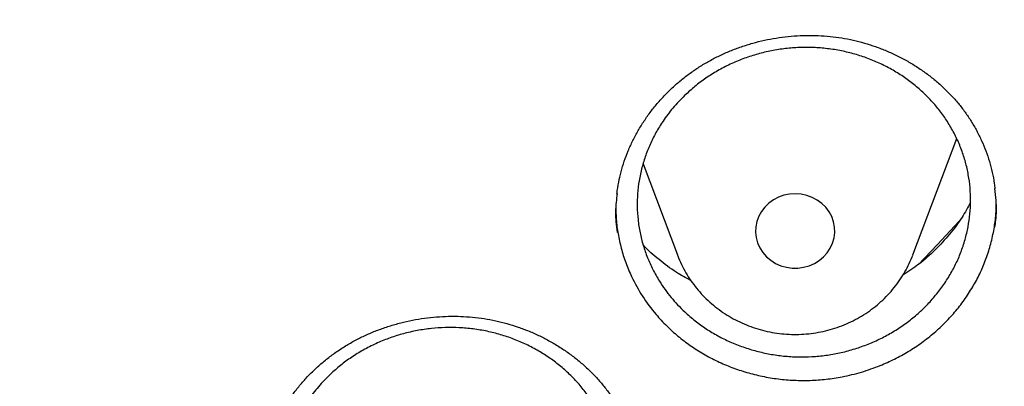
# Model space of a CAD drawing. Header units: millimetres. Extents: x 8 to 795, y 12 to 1770.
# Tile 103 of 127: x 393.66 to 403.59, y 1605.2 to 1608.9. Entities that reach past the tile are written whole.
import ezdxf

# ---------------------------------------------------------------- set-up
doc = ezdxf.new("R2010")
doc.units = ezdxf.units.MM

msp = doc.modelspace()

# ---------------------------------------------------------------- linework, layer by layer
at = {"color": 7, "linetype": 'Continuous', "lineweight": 30}
for p, q in [((402.6698, 1606.5307), (403.1118, 1607.7056)), ((399.9476, 1607.4503), (400.2936, 1606.5307)), ((400.2913, 1606.537), (400.2936, 1606.5307))]:
    msp.add_line(p, q, dxfattribs=at)
at = {"color": 7, "linetype": 'Continuous', "lineweight": 30, "flags": 128}
for points in [[(401.1753, 1607.0134), (401.1411, 1606.969), (401.1142, 1606.9204), (401.0951, 1606.8686), (401.0843, 1606.8148), (401.0819, 1606.76), (401.088, 1606.7055), (401.1026, 1606.6525), (401.1252, 1606.602), (401.1554, 1606.5551), (401.1926, 1606.5128), (401.2359, 1606.4761), (401.2845, 1606.4457), (401.3373, 1606.4222), (401.3931, 1606.4062), (401.4509, 1606.398), (401.5093, 1606.3978), (401.5671, 1606.4056), (401.623, 1606.4211), (401.676, 1606.4442), (401.7249, 1606.4742), (401.7685, 1606.5106), (401.806, 1606.5526), (401.8367, 1606.5992), (401.8597, 1606.6496), (401.8747, 1606.7025), (401.8813, 1606.757), (401.8794, 1606.8117), (401.8691, 1606.8656), (401.8504, 1606.9176), (401.824, 1606.9664), (401.7902, 1607.0111), (401.7498, 1607.0507), (401.7037, 1607.0843), (401.6529, 1607.1113), (401.5985, 1607.1311), (401.5415, 1607.1432), (401.4833, 1607.1475), (401.425, 1607.1437), (401.368, 1607.132), (401.3134, 1607.1126), (401.2623, 1607.086), (401.216, 1607.0527), (401.1753, 1607.0134)], [(402.7262, 1606.4336), (402.9165, 1606.6317), (403.1368, 1606.8705)]]:
    msp.add_lwpolyline(points, dxfattribs=at)
at = {"color": 7, "linetype": 'Continuous', "lineweight": 30}
for points, knots in [([(356.4037, 1618.2283), (356.4013, 1618.1935), (356.3966, 1618.1228), (356.3904, 1618.0059), (356.3836, 1617.881), (356.3756, 1617.7496), (356.3675, 1617.6087), (356.3596, 1617.4575), (356.3511, 1617.2788), (356.3425, 1617.0702), (356.3344, 1616.8294), (356.3271, 1616.5403), (356.3219, 1616.1986), (356.3208, 1615.7999), (356.3255, 1615.3723), (356.3372, 1614.9124), (356.3571, 1614.4265), (356.3858, 1613.9246), (356.423, 1613.4203), (356.4683, 1612.9175), (356.5218, 1612.4164), (356.5832, 1611.9172), (356.6704, 1611.292), (356.792, 1610.5429), (356.9587, 1609.6727), (357.111, 1608.9838), (357.2344, 1608.4731), (357.3194, 1608.1377), (357.4067, 1607.8084), (357.4938, 1607.4937), (357.5776, 1607.202), (357.6565, 1606.9369), (357.7298, 1606.6981), (357.7967, 1606.4855), (357.8568, 1606.2989), (357.9096, 1606.1384), (357.9547, 1606.0036), (357.9898, 1605.8998), (358.0171, 1605.82), (358.0407, 1605.7514), (358.0669, 1605.6759), (358.0982, 1605.5866), (358.1349, 1605.4828), (358.1812, 1605.3535), (358.2383, 1605.1965), (358.3076, 1605.0093), (358.3867, 1604.8), (358.476, 1604.5689), (358.5761, 1604.316), (358.6855, 1604.0469), (358.8013, 1603.7696), (358.9631, 1603.3924), (359.1731, 1602.9222), (359.4359, 1602.3637), (359.7352, 1601.7579), (360.074, 1601.109), (360.4549, 1600.4213), (360.8466, 1599.7526), (361.2876, 1599.0389), (361.7859, 1598.2788), (362.3478, 1597.475), (362.9346, 1596.6866), (363.4712, 1596.0085), (363.9521, 1595.4302), (364.3742, 1594.9417), (364.8192, 1594.4468), (365.2879, 1593.9461), (365.7468, 1593.476), (366.1921, 1593.0368), (366.6205, 1592.6289), (367.0657, 1592.2198), (367.5272, 1591.8109), (367.9417, 1591.457), (368.296, 1591.1635), (368.578, 1590.935), (368.8416, 1590.7258), (369.0863, 1590.5355), (369.3114, 1590.3633), (369.5073, 1590.2159), (369.6754, 1590.0911), (369.8176, 1589.9868), (369.945, 1589.8942), (370.0499, 1589.8186), (370.1318, 1589.7601), (370.1903, 1589.7184), (370.24, 1589.6832), (370.2964, 1589.6434), (370.3719, 1589.5903), (370.472, 1589.5203), (370.5945, 1589.4354), (370.7396, 1589.3358), (370.9075, 1589.222), (371.1866, 1589.0352), (371.5749, 1588.7817), (372.0709, 1588.4694), (372.5807, 1588.1601), (373.1043, 1587.8545), (373.6415, 1587.5531), (374.2262, 1587.2384), (374.8607, 1586.9125), (375.5468, 1586.5782), (376.2459, 1586.256), (376.9871, 1585.9336), (377.7641, 1585.6167), (378.5755, 1585.3087), (379.3828, 1585.0241), (380.1851, 1584.7623), (380.9769, 1584.524), (381.7576, 1584.3078), (382.5274, 1584.1126), (383.2943, 1583.9355), (384.1383, 1583.7593), (385.0634, 1583.5895), (386.0705, 1583.433), (387.082, 1583.3041), (388.097, 1583.2029), (389.1147, 1583.1297), (390.1343, 1583.0845), (391.1548, 1583.0675), (392.1755, 1583.0789), (393.1953, 1583.1186), (394.2134, 1583.1863), (395.2291, 1583.282), (396.2419, 1583.4056), (397.2528, 1583.5571), (398.2556, 1583.7358), (399.2504, 1583.9413), (400.2365, 1584.1732), (401.2195, 1584.4331), (402.1282, 1584.7006), (402.9645, 1584.9697), (403.7336, 1585.2362), (404.5079, 1585.5243), (405.2944, 1585.8381), (406.092, 1586.1786), (406.8998, 1586.5472), (407.7122, 1586.9427), (408.5279, 1587.3659), (409.1892, 1587.7311), (409.6921, 1588.0213), (410.0304, 1588.2217), (410.3477, 1588.4143), (410.6431, 1588.5977), (410.9155, 1588.7705), (411.1656, 1588.9322), (411.3938, 1589.0824), (411.6022, 1589.2218), (411.7861, 1589.3465), (411.9468, 1589.457), (412.0847, 1589.5529), (412.2041, 1589.6366), (412.2995, 1589.7041), (412.3815, 1589.7624), (412.4628, 1589.8206), (412.5595, 1589.8902), (412.6735, 1589.973), (412.805, 1590.0694), (412.9539, 1590.1796), (413.1166, 1590.3015), (413.2891, 1590.4324), (413.4672, 1590.5693), (413.6494, 1590.7113), (413.9068, 1590.9147), (414.2428, 1591.1862), (414.6597, 1591.534), (415.0919, 1591.9066), (415.5381, 1592.3048), (415.9972, 1592.7297), (416.4201, 1593.1364), (416.805, 1593.5193), (417.1447, 1593.8673), (417.4754, 1594.216), (417.7905, 1594.5577), (418.0886, 1594.8901), (418.3861, 1595.2307), (418.681, 1595.5777), (418.9717, 1595.9296), (419.2419, 1596.2658), (419.494, 1596.5877), (419.7284, 1596.8945), (419.9455, 1597.1854), (420.1443, 1597.4577), (420.3313, 1597.7193), (420.5174, 1597.9849), (420.7125, 1598.2693), (420.9201, 1598.5793), (421.1394, 1598.9151), (421.3695, 1599.2774), (421.6093, 1599.6667), (421.8579, 1600.0836), (422.0943, 1600.4944), (422.3175, 1600.8954), (422.5264, 1601.283), (422.7356, 1601.6845), (422.9389, 1602.0887), (423.1377, 1602.4983), (423.3278, 1602.9048), (423.5087, 1603.3064), (423.6739, 1603.6868), (423.8242, 1604.0456), (423.9606, 1604.3824), (424.0839, 1604.6968), (424.1949, 1604.9887), (424.2802, 1605.2196), (424.3423, 1605.3912), (424.3829, 1605.5049), (424.4166, 1605.6003), (424.4435, 1605.6773), (424.4648, 1605.7388), (424.4862, 1605.8006), (424.5123, 1605.8767), (424.5467, 1605.978), (424.5885, 1606.1027), (424.6456, 1606.2756), (424.7164, 1606.4949), (424.7989, 1606.758), (424.8839, 1607.038), (424.9707, 1607.334), (425.0668, 1607.6744), (425.1714, 1608.0625), (425.2831, 1608.5016), (425.3941, 1608.9665), (425.4949, 1609.4199), (425.5857, 1609.8584), (425.6668, 1610.2786), (425.7445, 1610.7133), (425.8323, 1611.2491), (425.9225, 1611.8738), (426.0074, 1612.5765), (426.0742, 1613.2567), (426.1243, 1613.9141), (426.1594, 1614.5483), (426.1807, 1615.1589), (426.1883, 1615.6554), (426.1887, 1616.0435), (426.1862, 1616.3291), (426.1813, 1616.6077), (426.1741, 1616.875), (426.1655, 1617.1283), (426.1554, 1617.3755), (426.1441, 1617.6138), (426.1317, 1617.8412), (426.1195, 1618.0429), (426.1105, 1618.1696), (426.1063, 1618.2283)], [0, 0, 0, 0, 0.000951, 0.00193, 0.003036, 0.004253, 0.00557, 0.006974, 0.008466, 0.010552, 0.012788, 0.015174, 0.018604, 0.022304, 0.026272, 0.03051, 0.035109, 0.039809, 0.0445, 0.049182, 0.053854, 0.058517, 0.063171, 0.071403, 0.079606, 0.08778, 0.090983, 0.094182, 0.097376, 0.100428, 0.103231, 0.105785, 0.10809, 0.110147, 0.111955, 0.113514, 0.114824, 0.115886, 0.116546, 0.117156, 0.117891, 0.118757, 0.119771, 0.120935, 0.122551, 0.124388, 0.126447, 0.128728, 0.13123, 0.133951, 0.136743, 0.139516, 0.145262, 0.150923, 0.1565, 0.163835, 0.171017, 0.178053, 0.185051, 0.193962, 0.202877, 0.211797, 0.220722, 0.226386, 0.232222, 0.238234, 0.244421, 0.250785, 0.255992, 0.261311, 0.266742, 0.272286, 0.27791, 0.281398, 0.284647, 0.287657, 0.290428, 0.29296, 0.295254, 0.296996, 0.29857, 0.299975, 0.301212, 0.302031, 0.302668, 0.303134, 0.303663, 0.304513, 0.305603, 0.306932, 0.308499, 0.310306, 0.312352, 0.317473, 0.322689, 0.327986, 0.333366, 0.338829, 0.344373, 0.351014, 0.357768, 0.364616, 0.371408, 0.379162, 0.386804, 0.394332, 0.401748, 0.409052, 0.416116, 0.423071, 0.429942, 0.436807, 0.445722, 0.454637, 0.463552, 0.472466, 0.481381, 0.490295, 0.49921, 0.508124, 0.517039, 0.525953, 0.534868, 0.543782, 0.552714, 0.561687, 0.570523, 0.5794, 0.588318, 0.597277, 0.604345, 0.611477, 0.618749, 0.626162, 0.633856, 0.641697, 0.649684, 0.657818, 0.6661, 0.66977, 0.673275, 0.676573, 0.679664, 0.682548, 0.68518, 0.687613, 0.689846, 0.691879, 0.693552, 0.69506, 0.696371, 0.697452, 0.698185, 0.699064, 0.700127, 0.701375, 0.702837, 0.704492, 0.706336, 0.708286, 0.710293, 0.712359, 0.714483, 0.719094, 0.723957, 0.729073, 0.73444, 0.74006, 0.745932, 0.750271, 0.754723, 0.75908, 0.763275, 0.767308, 0.77118, 0.775537, 0.779669, 0.783578, 0.787262, 0.79079, 0.794084, 0.797145, 0.799974, 0.80285, 0.805987, 0.809384, 0.813035, 0.816945, 0.821115, 0.825545, 0.830235, 0.834102, 0.838129, 0.842317, 0.846532, 0.850561, 0.854837, 0.85888, 0.862688, 0.866263, 0.869603, 0.87271, 0.875584, 0.878223, 0.879511, 0.880626, 0.881559, 0.88231, 0.882879, 0.883358, 0.884118, 0.885104, 0.886317, 0.887757, 0.890141, 0.892693, 0.895393, 0.898242, 0.901239, 0.905195, 0.909383, 0.913804, 0.918457, 0.922275, 0.926237, 0.930343, 0.934543, 0.941328, 0.94789, 0.954228, 0.960343, 0.966236, 0.971905, 0.977351, 0.980059, 0.98271, 0.985301, 0.987816, 0.990158, 0.992312, 0.994612, 0.996657, 0.99845, 1, 1, 1, 1]), ([(358.9644, 1612.1596), (358.9677, 1612.1309), (358.9888, 1611.9472), (359.0351, 1611.6094), (359.1037, 1611.1463), (359.1806, 1610.6843), (359.2648, 1610.2235), (359.3565, 1609.7639), (359.4558, 1609.3057), (359.5625, 1608.849), (359.6767, 1608.3938), (359.7982, 1607.9404), (359.9272, 1607.4888), (360.0635, 1607.039), (360.2072, 1606.5913), (360.3582, 1606.1457), (360.5164, 1605.7024), (360.6818, 1605.2613), (360.8544, 1604.8227), (361.0342, 1604.3866), (361.2211, 1603.9532), (361.415, 1603.5225), (361.6159, 1603.0946), (361.8238, 1602.6697), (362.0386, 1602.2478), (362.2603, 1601.8291), (362.4888, 1601.4136), (362.724, 1601.0014), (362.966, 1600.5926), (363.2146, 1600.1874), (363.4698, 1599.7858), (363.7315, 1599.388), (363.9997, 1598.9939), (364.2743, 1598.6038), (364.5552, 1598.2176), (364.8424, 1597.8355), (365.1358, 1597.4576), (365.4354, 1597.084), (365.741, 1596.7147), (366.0526, 1596.3498), (366.3701, 1595.9895), (366.6935, 1595.6338), (367.0227, 1595.2828), (367.3575, 1594.9366), (367.698, 1594.5952), (368.044, 1594.2587), (368.3955, 1593.9273), (368.7523, 1593.601), (369.1144, 1593.2798), (369.4817, 1592.9639), (369.8542, 1592.6533), (370.2317, 1592.3481), (370.6141, 1592.0484), (371.0013, 1591.7542), (371.3933, 1591.4656), (371.79, 1591.1827), (372.1913, 1590.9055), (372.597, 1590.6341), (373.0072, 1590.3686), (373.4216, 1590.1091), (373.8402, 1589.8555), (374.2629, 1589.608), (374.6896, 1589.3666), (375.1202, 1589.1313), (375.5546, 1588.9023), (375.9927, 1588.6795), (376.4343, 1588.4631), (376.8795, 1588.2531), (377.328, 1588.0495), (377.7798, 1587.8523), (378.2347, 1587.6617), (378.6928, 1587.4777), (379.1537, 1587.3002), (379.6175, 1587.1295), (380.0841, 1586.9654), (380.5533, 1586.808), (381.025, 1586.6574), (381.4991, 1586.5137), (381.9755, 1586.3767), (382.454, 1586.2466), (382.9347, 1586.1235), (383.4173, 1586.0072), (383.9017, 1585.8979), (384.3879, 1585.7956), (384.8757, 1585.7003), (385.3649, 1585.6121), (385.8556, 1585.5309), (386.3475, 1585.4567), (386.8406, 1585.3896), (387.3348, 1585.3297), (387.8298, 1585.2768), (388.3257, 1585.2311), (388.8222, 1585.1925), (389.3193, 1585.1611), (389.8169, 1585.1369), (390.3148, 1585.1197), (390.8129, 1585.1098), (391.3111, 1585.107), (391.8094, 1585.1114), (392.3074, 1585.123), (392.8053, 1585.1417), (393.3028, 1585.1676), (393.7998, 1585.2006), (394.2962, 1585.2408), (394.7918, 1585.2881), (395.2867, 1585.3426), (395.7806, 1585.4041), (396.2734, 1585.4728), (396.7651, 1585.5486), (397.2555, 1585.6314), (397.7444, 1585.7212), (398.2319, 1585.8181), (398.7176, 1585.922), (399.2017, 1586.0328), (399.6839, 1586.1506), (400.164, 1586.2754), (400.6421, 1586.407), (401.118, 1586.5455), (401.5916, 1586.6908), (402.0628, 1586.8429), (402.5314, 1587.0018), (402.9973, 1587.1674), (403.4605, 1587.3397), (403.9208, 1587.5186), (404.3782, 1587.7042), (404.8324, 1587.8963), (405.2835, 1588.0949), (405.7313, 1588.2999), (406.1757, 1588.5114), (406.6165, 1588.7293), (407.0538, 1588.9534), (407.4873, 1589.1839), (407.9171, 1589.4205), (408.3429, 1589.6633), (408.7647, 1589.9122), (409.1824, 1590.1672), (409.5958, 1590.4281), (410.005, 1590.6949), (410.4097, 1590.9676), (410.81, 1591.2461), (411.2056, 1591.5303), (411.5966, 1591.8202), (411.9828, 1592.1157), (412.3641, 1592.4166), (412.7404, 1592.7231), (413.1117, 1593.0349), (413.4779, 1593.352), (413.8388, 1593.6744), (414.1945, 1594.0019), (414.5447, 1594.3344), (414.8895, 1594.672), (415.2287, 1595.0145), (415.5623, 1595.3618), (415.8902, 1595.7139), (416.2122, 1596.0707), (416.5284, 1596.4321), (416.8387, 1596.7979), (417.143, 1597.1682), (417.4411, 1597.5428), (417.7332, 1597.9217), (418.019, 1598.3047), (418.2985, 1598.6918), (418.5716, 1599.0829), (418.8384, 1599.4778), (419.0986, 1599.8766), (419.3523, 1600.279), (419.5994, 1600.685), (419.8399, 1601.0946), (420.0736, 1601.5075), (420.3006, 1601.9238), (420.5207, 1602.3433), (420.7339, 1602.7659), (420.9403, 1603.1915), (421.1396, 1603.62), (421.3319, 1604.0513), (421.5172, 1604.4854), (421.6953, 1604.9221), (421.8663, 1605.3613), (422.0302, 1605.8029), (422.1867, 1606.2468), (422.336, 1606.6928), (422.478, 1607.141), (422.6127, 1607.5912), (422.74, 1608.0433), (422.8599, 1608.4971), (422.9724, 1608.9526), (423.0774, 1609.4097), (423.1749, 1609.8682), (423.265, 1610.3281), (423.3475, 1610.7892), (423.4226, 1611.2515), (423.4896, 1611.7148), (423.5367, 1612.0703), (423.559, 1612.2715), (423.5641, 1612.3178)], [0, 0, 0, 0, 0.000972, 0.00622, 0.011468, 0.016716, 0.021964, 0.027212, 0.03246, 0.037709, 0.042957, 0.048205, 0.053453, 0.058702, 0.06395, 0.069198, 0.074447, 0.079695, 0.084943, 0.090192, 0.095441, 0.100689, 0.105938, 0.111186, 0.116435, 0.121684, 0.126933, 0.132182, 0.13743, 0.142679, 0.147928, 0.153177, 0.158426, 0.163676, 0.168925, 0.174174, 0.179423, 0.184673, 0.189922, 0.195171, 0.200421, 0.20567, 0.21092, 0.21617, 0.221419, 0.226669, 0.231919, 0.237169, 0.242418, 0.247668, 0.252918, 0.258168, 0.263418, 0.268668, 0.273918, 0.279169, 0.284419, 0.289669, 0.294919, 0.30017, 0.30542, 0.31067, 0.315921, 0.321171, 0.326422, 0.331672, 0.336923, 0.342173, 0.347424, 0.352674, 0.357925, 0.363176, 0.368426, 0.373677, 0.378928, 0.384178, 0.389429, 0.39468, 0.399931, 0.405182, 0.410432, 0.415683, 0.420934, 0.426185, 0.431436, 0.436687, 0.441938, 0.447189, 0.45244, 0.457691, 0.462942, 0.468193, 0.473444, 0.478694, 0.483945, 0.489196, 0.494447, 0.499698, 0.504949, 0.5102, 0.515451, 0.520702, 0.525953, 0.531204, 0.536455, 0.541706, 0.546957, 0.552208, 0.557459, 0.56271, 0.567961, 0.573212, 0.578463, 0.583714, 0.588965, 0.594216, 0.599467, 0.604718, 0.609968, 0.615219, 0.62047, 0.625721, 0.630972, 0.636222, 0.641473, 0.646724, 0.651975, 0.657225, 0.662476, 0.667726, 0.672977, 0.678228, 0.683478, 0.688729, 0.693979, 0.69923, 0.70448, 0.70973, 0.714981, 0.720231, 0.725481, 0.730732, 0.735982, 0.741232, 0.746482, 0.751732, 0.756982, 0.762232, 0.767482, 0.772732, 0.777982, 0.783232, 0.788481, 0.793731, 0.798981, 0.80423, 0.80948, 0.81473, 0.819979, 0.825228, 0.830478, 0.835727, 0.840976, 0.846226, 0.851475, 0.856724, 0.861973, 0.867222, 0.872471, 0.87772, 0.882969, 0.888218, 0.893467, 0.898715, 0.903964, 0.909213, 0.914461, 0.91971, 0.924958, 0.930207, 0.935455, 0.940704, 0.945952, 0.9512, 0.956449, 0.961697, 0.966945, 0.972193, 0.977442, 0.98269, 0.987938, 0.993186, 0.998434, 1, 1, 1, 1]), ([(400.4899, 1608.4116), (400.5063, 1608.4221), (400.5551, 1608.4537), (400.6398, 1608.5021), (400.7451, 1608.5547), (400.8544, 1608.6013), (400.9673, 1608.642), (401.0831, 1608.6763), (401.2013, 1608.7041), (401.3213, 1608.7251), (401.4424, 1608.7392), (401.5637, 1608.7463), (401.6847, 1608.7464), (401.8047, 1608.7395), (401.9229, 1608.7257), (402.039, 1608.7049), (402.1533, 1608.6774), (402.266, 1608.643), (402.3771, 1608.6019), (402.4861, 1608.5541), (402.5922, 1608.4998), (402.6947, 1608.4394), (402.7928, 1608.3732), (402.8859, 1608.3017), (402.9734, 1608.2254), (403.0547, 1608.1447), (403.1295, 1608.0602), (403.1975, 1607.9721), (403.2592, 1607.8799), (403.3148, 1607.7837), (403.3642, 1607.6834), (403.407, 1607.5797), (403.4429, 1607.473), (403.4712, 1607.3639), (403.4898, 1607.2723), (403.496, 1607.2168), (403.4981, 1607.1986)], [0, 0, 0, 0, 0.014953, 0.044642, 0.074473, 0.104511, 0.134736, 0.165112, 0.195597, 0.226139, 0.256672, 0.287132, 0.317463, 0.347623, 0.377574, 0.407284, 0.436842, 0.466757, 0.496996, 0.5275, 0.558197, 0.589006, 0.61984, 0.650585, 0.681164, 0.711508, 0.741565, 0.771331, 0.801068, 0.831188, 0.861584, 0.892211, 0.923018, 0.953945, 0.984928, 1, 1, 1, 1]), ([(400.3817, 1608.1532), (400.4153, 1608.1833), (400.4829, 1608.2438), (400.5948, 1608.3251), (400.7144, 1608.3989), (400.8403, 1608.4628), (400.9707, 1608.5164), (401.1045, 1608.5596), (401.2431, 1608.5925), (401.3836, 1608.6144), (401.5252, 1608.6252), (401.6663, 1608.625), (401.8082, 1608.6137), (401.948, 1608.5912), (402.0848, 1608.5579), (402.2173, 1608.5144), (402.3466, 1608.46), (402.4699, 1608.3957), (402.5865, 1608.3222), (402.6954, 1608.2402), (402.7974, 1608.1489), (402.8903, 1608.0501), (402.9734, 1607.9447), (403.0464, 1607.8335), (403.1098, 1607.7154), (403.162, 1607.5928), (403.2025, 1607.4671), (403.2314, 1607.3391), (403.2488, 1607.2079), (403.254, 1607.0758), (403.2472, 1606.9441), (403.2287, 1606.814), (403.1982, 1606.6842), (403.1561, 1606.5576), (403.1027, 1606.4348), (403.039, 1606.3171), (402.9641, 1606.2035), (402.8793, 1606.0964), (402.7855, 1605.9964), (402.6837, 1605.9044), (402.5729, 1605.8198), (402.4551, 1605.7442), (402.3314, 1605.6783), (402.203, 1605.6224), (402.0687, 1605.5761), (401.9312, 1605.5407), (401.7915, 1605.5162), (401.6509, 1605.5026), (401.5083, 1605.5), (401.3665, 1605.5087), (401.2266, 1605.5284), (401.0897, 1605.5587), (400.9548, 1605.6001), (400.8247, 1605.6519), (400.7003, 1605.7136), (400.5826, 1605.7844), (400.4706, 1605.8651), (400.3498, 1605.9688), (400.226, 1606.1006), (400.1212, 1606.246), (400.0446, 1606.3817), (399.99, 1606.5026), (399.9467, 1606.6268), (399.9146, 1606.7555), (399.8944, 1606.8861), (399.8863, 1607.0175), (399.89, 1607.1486), (399.9057, 1607.2804), (399.9333, 1607.4103), (399.9725, 1607.5374), (400.0227, 1607.6605), (400.0844, 1607.7807), (400.163, 1607.9049), (400.26, 1608.0318), (400.341, 1608.1126), (400.3817, 1608.1532)], [0, 0, 0, 0, 0.013181, 0.026453, 0.040014, 0.053675, 0.066904, 0.080249, 0.093689, 0.107349, 0.120581, 0.133929, 0.147371, 0.161034, 0.17427, 0.187622, 0.201069, 0.214736, 0.227975, 0.241306, 0.254781, 0.268452, 0.281644, 0.294927, 0.3085, 0.322172, 0.33541, 0.348741, 0.362215, 0.375886, 0.389121, 0.402472, 0.415918, 0.429585, 0.442816, 0.456163, 0.469606, 0.483268, 0.496496, 0.509841, 0.52328, 0.53694, 0.550168, 0.563512, 0.576951, 0.590611, 0.603841, 0.617188, 0.630629, 0.644291, 0.657525, 0.670876, 0.684322, 0.697988, 0.711225, 0.724556, 0.73803, 0.7517, 0.771557, 0.791733, 0.805405, 0.818644, 0.831975, 0.84545, 0.859122, 0.872358, 0.88571, 0.899158, 0.912827, 0.926058, 0.939407, 0.95285, 0.966514, 0.983164, 1, 1, 1, 1]), ([(399.6834, 1607.1452), (399.6836, 1607.1484), (399.687, 1607.1881), (399.7005, 1607.2632), (399.7245, 1607.3705), (399.7567, 1607.4765), (399.7961, 1607.5814), (399.8429, 1607.6847), (399.8968, 1607.7858), (399.9577, 1607.884), (400.0251, 1607.9789), (400.0987, 1608.0698), (400.1782, 1608.1562), (400.2629, 1608.2376), (400.3526, 1608.3135), (400.4291, 1608.3707), (400.4758, 1608.4021), (400.4899, 1608.4116)], [0, 0, 0, 0, 0.006433, 0.079617, 0.152094, 0.22522, 0.298906, 0.373068, 0.4476, 0.522377, 0.597264, 0.672086, 0.746699, 0.820986, 0.894854, 0.96824, 1, 1, 1, 1]), ([(403.4978, 1606.8108), (403.5012, 1606.834), (403.5145, 1606.9235), (403.5153, 1607.0551), (403.5022, 1607.1616), (403.4973, 1607.2017)], [0, 0, 0, 0, 0.178505, 0.689992, 1, 1, 1, 1]), ([(399.686, 1607.1479), (399.682, 1607.1199), (399.6685, 1607.0255), (399.6678, 1606.8936), (399.6813, 1606.7918), (399.686, 1606.7561)], [0, 0, 0, 0, 0.215332, 0.725467, 1, 1, 1, 1]), ([(399.672, 1607.0228), (399.6727, 1606.9786), (399.6742, 1606.8851), (399.6932, 1606.7428), (399.7249, 1606.5967), (399.7704, 1606.4522), (399.8384, 1606.2893), (399.9374, 1606.1116), (400.0598, 1605.9469), (400.1831, 1605.8145), (400.2984, 1605.7102), (400.4221, 1605.6158), (400.5554, 1605.5306), (400.696, 1605.4564), (400.8425, 1605.3939), (400.9935, 1605.3433), (401.1505, 1605.3042), (401.3102, 1605.2778), (401.4714, 1605.2642), (401.6326, 1605.2631), (401.7952, 1605.2747), (401.9689, 1605.3012), (402.1527, 1605.3449), (402.2775, 1605.3913), (402.3403, 1605.4147)], [0, 0, 0, 0, 0.037706, 0.079867, 0.122394, 0.165219, 0.208741, 0.272146, 0.336563, 0.380221, 0.422429, 0.464933, 0.507891, 0.551475, 0.593704, 0.636229, 0.67921, 0.72282, 0.76501, 0.807572, 0.850436, 0.894004, 0.946714, 1, 1, 1, 1]), ([(402.3403, 1605.4147), (402.3888, 1605.4357), (402.4863, 1605.4779), (402.626, 1605.5558), (402.7605, 1605.6445), (402.886, 1605.7434), (403.0014, 1605.851), (403.106, 1605.9664), (403.201, 1606.0908), (403.2842, 1606.2216), (403.3551, 1606.3578), (403.413, 1606.4981), (403.4587, 1606.6438), (403.4905, 1606.7918), (403.5092, 1606.9349), (403.5106, 1607.0275), (403.5113, 1607.0709)], [0, 0, 0, 0, 0.071141, 0.142785, 0.215994, 0.289739, 0.360913, 0.432598, 0.505058, 0.578572, 0.649595, 0.721253, 0.793423, 0.866776, 0.937663, 1, 1, 1, 1]), ([(403.2513, 1607.0612), (403.224, 1607.0107), (403.163, 1606.8983), (403.0426, 1606.7371), (402.897, 1606.5782), (402.739, 1606.4389), (402.6232, 1606.3617), (402.5683, 1606.325)], [0, 0, 0, 0, 0.172918, 0.385319, 0.597045, 0.808847, 1, 1, 1, 1]), ([(400.4299, 1606.2708), (400.3798, 1606.2982), (400.2658, 1606.3606), (400.1068, 1606.4822), (399.9957, 1606.5771), (399.9484, 1606.6325), (399.947, 1606.6342)], [0, 0, 0, 0, 0.278179, 0.633516, 0.98868, 1, 1, 1, 1]), ([(400.2917, 1606.5374), (400.2934, 1606.5323), (400.3051, 1606.4973), (400.3337, 1606.4346), (400.3778, 1606.3503), (400.4291, 1606.2697), (400.4867, 1606.1931), (400.5503, 1606.1211), (400.6195, 1606.054), (400.694, 1605.9923), (400.7733, 1605.9362), (400.857, 1605.8863), (400.9445, 1605.8427), (401.0353, 1605.8058), (401.1289, 1605.7758), (401.2247, 1605.7529), (401.3222, 1605.7373), (401.4207, 1605.729), (401.5196, 1605.7281), (401.6184, 1605.7347), (401.7164, 1605.7487), (401.813, 1605.77), (401.9076, 1605.7986), (401.9996, 1605.8342), (402.0884, 1605.8766), (402.1735, 1605.9257), (402.2544, 1605.981), (402.3305, 1606.0422), (402.4013, 1606.1089), (402.4665, 1606.1808), (402.5256, 1606.2573), (402.5783, 1606.338), (402.6238, 1606.4225), (402.6536, 1606.486), (402.666, 1606.5219), (402.668, 1606.5277)], [0, 0, 0, 0, 0.005335, 0.036774, 0.068244, 0.099754, 0.131311, 0.162919, 0.194583, 0.226304, 0.258082, 0.289918, 0.321807, 0.353748, 0.385736, 0.417765, 0.449831, 0.481928, 0.514049, 0.546189, 0.578338, 0.610489, 0.642635, 0.674769, 0.706882, 0.738968, 0.771019, 0.803027, 0.834986, 0.866892, 0.898739, 0.930525, 0.962249, 0.993913, 1, 1, 1, 1]), ([(396.1231, 1604.5021), (396.1274, 1604.5196), (396.1402, 1604.5726), (396.1672, 1604.6601), (396.2065, 1604.7638), (396.2532, 1604.8657), (396.3071, 1604.9653), (396.3678, 1605.0623), (396.4352, 1605.156), (396.5088, 1605.2459), (396.5883, 1605.3314), (396.6733, 1605.4121), (396.7632, 1605.4874), (396.8575, 1605.557), (396.9557, 1605.6205), (397.0575, 1605.6777), (397.1628, 1605.7287), (397.2719, 1605.7739), (397.385, 1605.8132), (397.5013, 1605.8464), (397.6203, 1605.873), (397.7411, 1605.893), (397.863, 1605.9062), (397.985, 1605.9123), (398.1065, 1605.9114), (398.2265, 1605.9036), (398.3445, 1605.8888), (398.4602, 1605.8673), (398.5741, 1605.839), (398.6864, 1605.804), (398.797, 1605.7622), (398.9052, 1605.7138), (399.0105, 1605.6591), (399.1121, 1605.5983), (399.2095, 1605.5317), (399.302, 1605.4597), (399.3891, 1605.3828), (399.4703, 1605.3012), (399.5453, 1605.2156), (399.6136, 1605.1263), (399.6753, 1605.0334), (399.7305, 1604.9371), (399.7792, 1604.8371), (399.8212, 1604.734), (399.8563, 1604.6281), (399.8838, 1604.5198), (399.9014, 1604.4313), (399.9071, 1604.3787), (399.9087, 1604.3632)], [0, 0, 0, 0, 0.010925, 0.032942, 0.055056, 0.077309, 0.099683, 0.122151, 0.144682, 0.167236, 0.189762, 0.212216, 0.234561, 0.256765, 0.278802, 0.300686, 0.322376, 0.344324, 0.366495, 0.388848, 0.41133, 0.433883, 0.456436, 0.478912, 0.501251, 0.523401, 0.545324, 0.567016, 0.588668, 0.610586, 0.632696, 0.654967, 0.677364, 0.699846, 0.722371, 0.744887, 0.76735, 0.789725, 0.81199, 0.834131, 0.856124, 0.878203, 0.900428, 0.922791, 0.945274, 0.967849, 0.990484, 1, 1, 1, 1]), ([(396.8047, 1605.3389), (396.8385, 1605.3686), (396.9063, 1605.4283), (397.0187, 1605.5083), (397.1387, 1605.5808), (397.265, 1605.6433), (397.3956, 1605.6956), (397.5297, 1605.7375), (397.6684, 1605.7691), (397.8092, 1605.7897), (397.9508, 1605.7992), (398.0919, 1605.7978), (398.2337, 1605.7853), (398.3734, 1605.7618), (398.5101, 1605.7275), (398.6423, 1605.683), (398.7713, 1605.6278), (398.8943, 1605.5627), (399.0106, 1605.4884), (399.119, 1605.4058), (399.2206, 1605.3141), (399.313, 1605.2148), (399.3958, 1605.109), (399.4683, 1604.9976), (399.531, 1604.8796), (399.5824, 1604.7574), (399.6223, 1604.6319), (399.6506, 1604.5042), (399.6674, 1604.3731), (399.672, 1604.2416), (399.6645, 1604.1105), (399.6454, 1603.981), (399.6143, 1603.852), (399.5715, 1603.726), (399.5175, 1603.6042), (399.4531, 1603.4875), (399.3777, 1603.375), (399.2923, 1603.2689), (399.198, 1603.1701), (399.0957, 1603.0794), (398.9844, 1602.9959), (398.8662, 1602.9217), (398.7421, 1602.857), (398.6134, 1602.8025), (398.4788, 1602.7575), (398.3411, 1602.7234), (398.2012, 1602.7002), (398.0606, 1602.6879), (397.918, 1602.6865), (397.7762, 1602.6964), (397.6363, 1602.7172), (397.4997, 1602.7485), (397.365, 1602.7909), (397.2352, 1602.8436), (397.111, 1602.9061), (396.9936, 1602.9776), (396.8821, 1603.0589), (396.7788, 1603.1485), (396.6844, 1603.2457), (396.5996, 1603.3493), (396.5238, 1603.4604), (396.4587, 1603.5767), (396.4047, 1603.6976), (396.362, 1603.8217), (396.3304, 1603.9502), (396.3109, 1604.0805), (396.3034, 1604.2114), (396.3077, 1604.3419), (396.3241, 1604.4732), (396.3524, 1604.6025), (396.3922, 1604.7288), (396.443, 1604.851), (396.5053, 1604.9702), (396.5845, 1605.0933), (396.6823, 1605.2189), (396.7637, 1605.2987), (396.8047, 1605.3389)], [0, 0, 0, 0, 0.01318, 0.026451, 0.04001, 0.05367, 0.066909, 0.080241, 0.09368, 0.107339, 0.120579, 0.133911, 0.147351, 0.161011, 0.174254, 0.187589, 0.201032, 0.214695, 0.227942, 0.241281, 0.254728, 0.268395, 0.281634, 0.294965, 0.308439, 0.32211, 0.335301, 0.348681, 0.362157, 0.375829, 0.389067, 0.402398, 0.415872, 0.429543, 0.442789, 0.456128, 0.469575, 0.483242, 0.496484, 0.509819, 0.523261, 0.536924, 0.550164, 0.563496, 0.576936, 0.590595, 0.603835, 0.617167, 0.630606, 0.644265, 0.657507, 0.670841, 0.684283, 0.697944, 0.71119, 0.724529, 0.737974, 0.75164, 0.764889, 0.778231, 0.791681, 0.805351, 0.818542, 0.831922, 0.845398, 0.85907, 0.872308, 0.88564, 0.899115, 0.912786, 0.926034, 0.939374, 0.952822, 0.96649, 0.983152, 1, 1, 1, 1])]:
    msp.add_open_spline(points, degree=3, knots=knots, dxfattribs=at)

doc.saveas('drawing.dxf')
